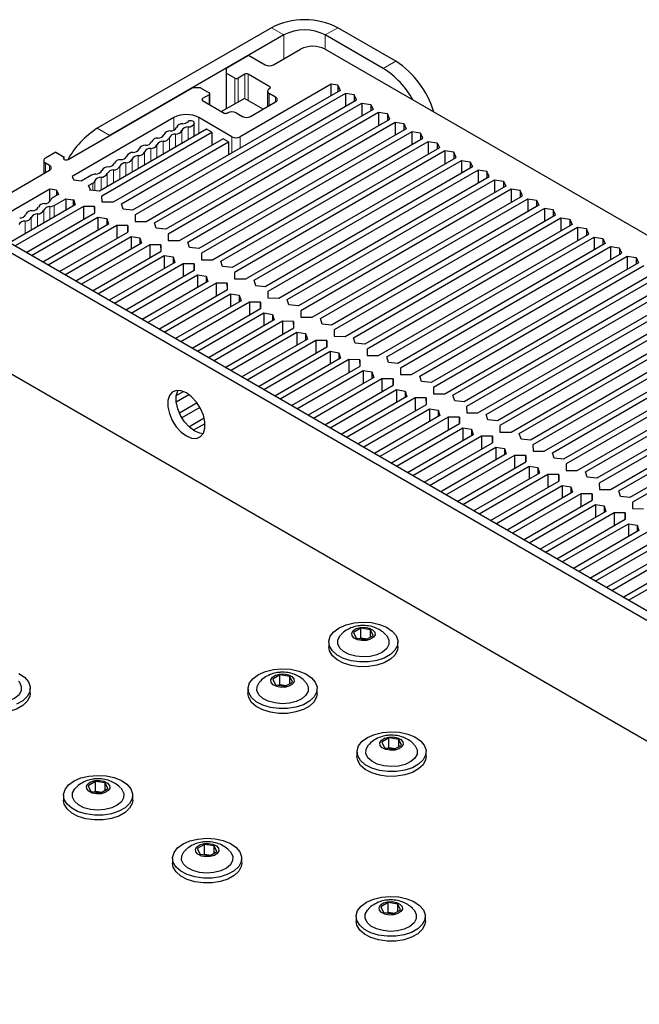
# Paper-space layout 'Blatt2' of a CAD drawing. Header units: millimetres. Extents: x 5 to 418, y 2 to 292.
# Tile 54 of 68: x 120 to 147, y 219 to 261. Entities that reach past the tile are written whole.
import ezdxf

# ---------------------------------------------------------------- set-up
doc = ezdxf.new("R2010")
doc.units = ezdxf.units.MM

psp = doc.layouts.new('Blatt2')

# ---------------------------------------------------------------- linework, layer by layer
at = {"color": 7, "linetype": 'Continuous', "lineweight": 25}
for p, q in [((130.924, 260.782), (123.499, 256.496)), ((136.227, 259.353), (133.752, 260.782)), ((171.671, 221.239), (104.142, 260.222)), ((172.024, 221.443), (104.496, 260.426)), ((131.454, 260.476), (124.029, 256.189)), ((135.697, 259.047), (133.222, 260.476)), ((131.012, 259.2), (132.161, 259.863)), ((133.222, 259.863), (187.315, 228.636)), ((128.997, 259.057), (129.951, 259.608)), ((129.951, 259.608), (130.658, 259.2)), ((128.997, 259.057), (128.997, 258.853)), ((129.368, 258.639), (128.997, 258.853)), ((128.997, 258.853), (128.997, 257.322)), ((129.792, 258.802), (129.509, 258.639)), ((130.853, 258.271), (129.934, 258.802)), ((122.262, 255.169), (127.547, 258.22)), ((127.901, 258.22), (127.547, 258.22)), ((127.901, 258.22), (128.272, 258.006)), ((133.473, 258.376), (129.598, 256.138)), ((130.835, 258.179), (130.853, 258.19)), ((133.752, 258.333), (133.473, 258.376)), ((133.473, 257.896), (133.473, 258.376)), ((133.752, 258.333), (133.851, 258.114)), ((133.752, 258.333), (133.752, 258.057)), ((133.851, 258.114), (125.005, 253.007)), ((134.081, 257.981), (125.11, 252.803)), ((125.587, 252.527), (134.558, 257.706)), ((128.272, 257.924), (127.989, 257.761)), ((128.301, 257.499), (128.301, 257.965)), ((129.775, 257.771), (128.802, 257.21)), ((130.57, 257.312), (129.775, 257.771)), ((130.762, 258.077), (130.762, 257.423)), ((131.1, 257.822), (130.835, 257.975)), ((134.459, 257.924), (134.081, 257.981)), ((134.081, 257.981), (134.081, 257.43)), ((134.558, 257.706), (134.459, 257.924)), ((134.459, 257.924), (134.459, 257.649)), ((125.941, 252.466), (134.788, 257.573)), ((135.265, 257.298), (126.419, 252.191)), ((127.989, 257.679), (128.908, 257.149)), ((130.04, 257.006), (131.1, 257.618)), ((134.788, 257.573), (135.166, 257.516)), ((134.788, 257.573), (134.788, 257.022)), ((135.166, 257.516), (135.265, 257.298)), ((135.166, 257.516), (135.166, 257.241)), ((126.769, 256.955), (122.425, 254.447)), ((135.495, 257.165), (126.524, 251.986)), ((127.002, 251.711), (135.972, 256.889)), ((129.244, 256.138), (127.83, 256.955)), ((129.05, 257.149), (129.067, 257.159)), ((129.421, 257.159), (129.686, 257.006)), ((135.873, 257.108), (135.495, 257.165)), ((135.495, 257.165), (135.495, 256.614)), ((135.972, 256.889), (135.873, 257.108)), ((135.873, 257.108), (135.873, 256.832)), ((128.157, 256.46), (123.59, 253.824)), ((127.356, 251.65), (136.202, 256.757)), ((127.602, 256.78), (127.571, 256.798)), ((127.638, 256.16), (127.638, 256.729)), ((136.679, 256.481), (127.833, 251.374)), ((128.387, 256.327), (128.157, 256.46)), ((136.202, 256.757), (136.58, 256.7)), ((136.202, 256.757), (136.202, 256.206)), ((136.58, 256.7), (136.679, 256.481)), ((136.58, 256.7), (136.58, 256.424)), ((123.696, 253.619), (128.387, 256.327)), ((128.864, 256.052), (124.173, 253.344)), ((136.909, 256.348), (127.939, 251.17)), ((128.387, 256.327), (128.387, 255.776)), ((128.416, 250.894), (137.386, 256.073)), ((129.094, 255.919), (128.864, 256.052)), ((137.288, 256.292), (136.909, 256.348)), ((136.909, 256.348), (136.909, 255.797)), ((137.386, 256.073), (137.288, 256.292)), ((137.288, 256.292), (137.288, 256.016)), ((124.527, 253.283), (129.094, 255.919)), ((128.77, 250.833), (137.616, 255.94)), ((129.094, 255.919), (129.094, 255.368)), ((138.093, 255.665), (129.247, 250.558)), ((137.616, 255.94), (137.995, 255.883)), ((137.616, 255.94), (137.616, 255.389)), ((137.995, 255.883), (138.093, 255.665)), ((137.995, 255.883), (137.995, 255.608)), ((121.731, 255.475), (121.289, 255.22)), ((121.731, 255.475), (122.085, 255.271)), ((122.085, 255.169), (122.085, 255.271)), ((138.323, 255.532), (129.353, 250.354)), ((129.83, 250.078), (138.801, 255.257)), ((138.702, 255.475), (138.323, 255.532)), ((138.323, 255.532), (138.323, 254.981)), ((138.801, 255.257), (138.702, 255.475)), ((138.702, 255.475), (138.702, 255.2)), ((121.216, 255.118), (121.216, 254.565)), ((121.466, 254.914), (121.289, 255.016)), ((130.184, 250.017), (139.03, 255.124)), ((139.508, 254.848), (130.661, 249.742)), ((139.03, 255.124), (139.409, 255.067)), ((139.03, 255.124), (139.03, 254.573)), ((139.409, 255.067), (139.508, 254.848)), ((139.409, 255.067), (139.409, 254.791)), ((117.932, 252.669), (121.466, 254.71)), ((122.425, 254.447), (122.5, 254.286)), ((123.254, 254.497), (122.807, 254.239)), ((139.737, 254.716), (130.767, 249.537)), ((131.244, 249.262), (140.215, 254.44)), ((140.116, 254.659), (139.737, 254.716)), ((139.737, 254.716), (139.737, 254.165)), ((140.215, 254.44), (140.116, 254.659)), ((140.116, 254.659), (140.116, 254.383)), ((122.807, 254.239), (122.5, 254.286)), ((123.125, 254.055), (123.305, 254.159)), ((123.207, 253.878), (123.125, 254.055)), ((131.598, 249.201), (140.445, 254.307)), ((140.922, 254.032), (132.076, 248.925)), ((140.445, 254.307), (140.823, 254.25)), ((140.445, 254.307), (140.445, 253.756)), ((140.823, 254.25), (140.922, 254.032)), ((140.823, 254.25), (140.823, 253.975)), ((121.479, 253.901), (118.639, 252.261)), ((121.758, 253.858), (121.479, 253.901)), ((121.479, 253.38), (121.479, 253.901)), ((121.84, 253.681), (121.603, 253.544)), ((121.758, 253.858), (121.84, 253.681)), ((121.758, 253.858), (121.758, 253.633)), ((123.186, 253.866), (123.207, 253.878)), ((123.59, 253.824), (123.186, 253.866)), ((123.207, 253.878), (123.207, 253.863)), ((123.701, 253.346), (123.696, 253.619)), ((141.152, 253.899), (132.181, 248.721)), ((132.659, 248.445), (141.629, 253.624)), ((141.53, 253.842), (141.152, 253.899)), ((141.152, 253.899), (141.152, 253.348)), ((141.629, 253.624), (141.53, 253.842)), ((141.53, 253.842), (141.53, 253.567)), ((122.559, 253.228), (119.761, 251.613)), ((122.913, 253.167), (119.991, 251.481)), ((121.657, 253.207), (122.158, 253.497)), ((122.158, 253.497), (122.465, 253.449)), ((122.158, 253.497), (122.158, 252.997)), ((122.465, 253.449), (122.486, 253.462)), ((122.465, 253.449), (122.465, 253.174)), ((122.486, 253.462), (122.559, 253.228)), ((122.486, 253.462), (122.486, 253.186)), ((123.386, 253.165), (122.913, 253.167)), ((122.913, 253.167), (122.913, 252.616)), ((123.39, 252.892), (123.386, 253.165)), ((123.386, 253.165), (123.386, 252.889)), ((124.173, 253.344), (123.701, 253.346)), ((124.6, 253.049), (124.527, 253.283)), ((133.013, 248.384), (141.859, 253.491)), ((142.336, 253.216), (133.49, 248.109)), ((142.566, 253.083), (133.595, 247.904)), ((141.859, 253.491), (142.237, 253.434)), ((141.859, 253.491), (141.859, 252.94)), ((142.237, 253.434), (142.336, 253.216)), ((142.237, 253.434), (142.237, 253.159)), ((142.944, 253.026), (142.566, 253.083)), ((142.566, 253.083), (142.566, 252.532)), ((120.469, 251.205), (123.39, 252.892)), ((120.698, 251.072), (123.528, 252.706)), ((123.528, 252.706), (123.901, 252.645)), ((123.528, 252.706), (123.528, 252.155)), ((125.005, 253.007), (124.6, 253.049)), ((125.11, 252.803), (125.115, 252.53)), ((134.073, 247.629), (143.043, 252.807)), ((134.427, 247.568), (143.273, 252.675)), ((143.043, 252.807), (142.944, 253.026)), ((142.944, 253.026), (142.944, 252.75)), ((143.273, 252.675), (143.652, 252.618)), ((143.273, 252.675), (143.273, 252.124)), ((123.973, 252.412), (121.176, 250.797)), ((124.327, 252.351), (121.406, 250.664)), ((123.901, 252.645), (123.973, 252.412)), ((123.901, 252.645), (123.901, 252.37)), ((124.8, 252.348), (124.327, 252.351)), ((124.327, 252.351), (124.327, 251.8)), ((124.805, 252.075), (124.8, 252.348)), ((124.8, 252.348), (124.8, 252.073)), ((125.115, 252.53), (125.587, 252.527)), ((126.014, 252.233), (125.941, 252.466)), ((143.75, 252.399), (134.904, 247.292)), ((143.98, 252.266), (135.01, 247.088)), ((143.652, 252.618), (143.75, 252.399)), ((143.652, 252.618), (143.652, 252.342)), ((144.359, 252.209), (143.98, 252.266)), ((143.98, 252.266), (143.98, 251.715)), ((166.367, 219.156), (109.445, 252.016)), ((121.883, 250.389), (124.805, 252.075)), ((122.113, 250.256), (124.942, 251.89)), ((124.942, 251.89), (125.315, 251.829)), ((124.942, 251.89), (124.942, 251.339)), ((125.315, 251.829), (125.388, 251.595)), ((125.315, 251.829), (125.315, 251.553)), ((126.419, 252.191), (126.014, 252.233)), ((126.524, 251.986), (126.529, 251.714)), ((135.487, 246.812), (144.457, 251.991)), ((135.841, 246.751), (144.687, 251.858)), ((144.457, 251.991), (144.359, 252.209)), ((144.359, 252.209), (144.359, 251.934)), ((144.687, 251.858), (145.066, 251.801)), ((144.687, 251.858), (144.687, 251.307)), ((125.388, 251.595), (122.59, 249.98)), ((125.742, 251.534), (122.82, 249.848)), ((126.214, 251.532), (125.742, 251.534)), ((125.742, 251.534), (125.742, 250.983)), ((126.219, 251.259), (126.214, 251.532)), ((126.214, 251.532), (126.214, 251.256)), ((126.529, 251.714), (127.002, 251.711)), ((127.428, 251.416), (127.356, 251.65)), ((127.833, 251.374), (127.428, 251.416)), ((145.164, 251.583), (136.318, 246.476)), ((145.394, 251.45), (136.424, 246.272)), ((145.066, 251.801), (145.164, 251.583)), ((145.066, 251.801), (145.066, 251.526)), ((145.773, 251.393), (145.394, 251.45)), ((145.394, 251.45), (145.394, 250.899)), ((123.297, 249.572), (126.219, 251.259)), ((123.527, 249.44), (126.357, 251.073)), ((126.357, 251.073), (126.729, 251.013)), ((126.357, 251.073), (126.357, 250.522)), ((126.729, 251.013), (126.802, 250.779)), ((126.729, 251.013), (126.729, 250.737)), ((127.939, 251.17), (127.943, 250.897)), ((136.901, 245.996), (145.872, 251.175)), ((137.255, 245.935), (146.101, 251.042)), ((145.872, 251.175), (145.773, 251.393)), ((145.773, 251.393), (145.773, 251.118)), ((146.101, 251.042), (146.48, 250.985)), ((146.101, 251.042), (146.101, 250.491)), ((146.48, 250.985), (146.579, 250.766)), ((146.48, 250.985), (146.48, 250.709)), ((126.802, 250.779), (124.004, 249.164)), ((127.156, 250.718), (124.234, 249.031)), ((127.628, 250.715), (127.156, 250.718)), ((127.156, 250.718), (127.156, 250.167)), ((127.633, 250.443), (127.628, 250.715)), ((127.628, 250.715), (127.628, 250.44)), ((127.943, 250.897), (128.416, 250.894)), ((128.843, 250.6), (128.77, 250.833)), ((129.247, 250.558), (128.843, 250.6)), ((146.579, 250.766), (137.732, 245.66)), ((146.808, 250.634), (137.838, 245.455)), ((124.711, 248.756), (127.633, 250.443)), ((124.941, 248.623), (127.771, 250.257)), ((127.771, 250.257), (128.143, 250.196)), ((127.771, 250.257), (127.771, 249.706)), ((128.143, 250.196), (128.216, 249.963)), ((128.143, 250.196), (128.143, 249.921)), ((129.353, 250.354), (129.357, 250.081)), ((138.315, 245.18), (147.286, 250.358)), ((138.669, 245.119), (147.516, 250.225)), ((128.216, 249.963), (125.418, 248.348)), ((128.57, 249.902), (125.648, 248.215)), ((129.043, 249.899), (128.57, 249.902)), ((128.57, 249.902), (128.57, 249.351)), ((129.047, 249.626), (129.043, 249.899)), ((129.043, 249.899), (129.043, 249.623)), ((129.357, 250.081), (129.83, 250.078)), ((130.257, 249.784), (130.184, 250.017)), ((130.661, 249.742), (130.257, 249.784)), ((147.993, 249.95), (139.147, 244.843)), ((148.223, 249.817), (139.252, 244.639)), ((126.125, 247.939), (129.047, 249.626)), ((126.355, 247.807), (129.185, 249.44)), ((129.185, 249.44), (129.557, 249.38)), ((129.185, 249.44), (129.185, 248.889)), ((129.557, 249.38), (129.63, 249.146)), ((129.557, 249.38), (129.557, 249.104)), ((130.767, 249.537), (130.772, 249.264)), ((139.73, 244.363), (148.7, 249.542)), ((140.084, 244.302), (148.93, 249.409)), ((129.63, 249.146), (126.833, 247.531)), ((129.984, 249.085), (127.062, 247.399)), ((130.457, 249.083), (129.984, 249.085)), ((129.984, 249.085), (129.984, 248.534)), ((130.461, 248.81), (130.457, 249.083)), ((130.457, 249.083), (130.457, 248.807)), ((130.772, 249.264), (131.244, 249.262)), ((131.671, 248.967), (131.598, 249.201)), ((132.076, 248.925), (131.671, 248.967)), ((149.407, 249.133), (140.561, 244.027)), ((149.637, 249.001), (140.667, 243.822)), ((127.54, 247.123), (130.461, 248.81)), ((127.769, 246.99), (130.599, 248.624)), ((130.599, 248.624), (130.972, 248.563)), ((130.599, 248.624), (130.599, 248.073)), ((130.972, 248.563), (131.044, 248.33)), ((130.972, 248.563), (130.972, 248.288)), ((132.181, 248.721), (132.186, 248.448)), ((141.144, 243.547), (150.114, 248.725)), ((141.498, 243.486), (150.344, 248.593)), ((131.044, 248.33), (128.247, 246.715)), ((131.398, 248.269), (128.477, 246.582)), ((131.871, 248.266), (131.398, 248.269)), ((131.398, 248.269), (131.398, 247.718)), ((131.876, 247.993), (131.871, 248.266)), ((131.871, 248.266), (131.871, 247.991)), ((132.186, 248.448), (132.659, 248.445)), ((133.085, 248.151), (133.013, 248.384)), ((133.49, 248.109), (133.085, 248.151)), ((150.821, 248.317), (141.975, 243.21)), ((151.051, 248.184), (142.081, 243.006)), ((128.954, 246.307), (131.876, 247.993)), ((129.184, 246.174), (132.014, 247.808)), ((132.014, 247.808), (132.386, 247.747)), ((132.014, 247.808), (132.014, 247.256)), ((132.386, 247.747), (132.459, 247.513)), ((132.386, 247.747), (132.386, 247.471)), ((133.595, 247.904), (133.6, 247.631)), ((133.6, 247.631), (134.073, 247.629)), ((142.558, 242.73), (151.528, 247.909)), ((142.912, 242.669), (151.758, 247.776)), ((132.459, 247.513), (129.661, 245.898)), ((132.813, 247.452), (129.891, 245.766)), ((133.285, 247.45), (132.813, 247.452)), ((132.813, 247.452), (132.813, 246.901)), ((133.29, 247.177), (133.285, 247.45)), ((133.285, 247.45), (133.285, 247.174)), ((134.5, 247.334), (134.427, 247.568)), ((134.904, 247.292), (134.5, 247.334)), ((152.236, 247.501), (143.389, 242.394)), ((152.465, 247.368), (143.495, 242.19)), ((130.368, 245.49), (133.29, 247.177)), ((130.598, 245.358), (133.428, 246.991)), ((133.428, 246.991), (133.8, 246.931)), ((133.428, 246.991), (133.428, 246.44)), ((133.8, 246.931), (133.873, 246.697)), ((133.8, 246.931), (133.8, 246.655)), ((135.01, 247.088), (135.014, 246.815)), ((135.014, 246.815), (135.487, 246.812)), ((143.972, 241.914), (152.943, 247.092)), ((144.326, 241.853), (153.172, 246.96)), ((133.873, 246.697), (131.075, 245.082)), ((134.227, 246.636), (131.305, 244.949)), ((134.7, 246.633), (134.227, 246.636)), ((134.227, 246.636), (134.227, 246.085)), ((134.704, 246.36), (134.7, 246.633)), ((134.7, 246.633), (134.7, 246.358)), ((135.914, 246.518), (135.841, 246.751)), ((136.318, 246.476), (135.914, 246.518)), ((153.65, 246.684), (144.804, 241.577)), ((153.88, 246.552), (144.909, 241.373)), ((131.782, 244.674), (134.704, 246.36)), ((132.012, 244.541), (134.842, 246.175)), ((134.842, 246.175), (135.214, 246.114)), ((134.842, 246.175), (134.842, 245.624)), ((135.214, 246.114), (135.287, 245.881)), ((135.214, 246.114), (135.214, 245.839)), ((136.424, 246.272), (136.428, 245.999)), ((136.428, 245.999), (136.901, 245.996)), ((145.386, 241.098), (154.357, 246.276)), ((145.74, 241.037), (154.587, 246.143)), ((135.287, 245.881), (132.489, 244.266)), ((135.641, 245.82), (132.719, 244.133)), ((133.197, 243.857), (136.118, 245.544)), ((136.114, 245.817), (135.641, 245.82)), ((135.641, 245.82), (135.641, 245.269)), ((136.118, 245.544), (136.114, 245.817)), ((136.114, 245.817), (136.114, 245.541)), ((137.328, 245.702), (137.255, 245.935)), ((137.732, 245.66), (137.328, 245.702)), ((155.064, 245.868), (146.218, 240.761)), ((155.294, 245.735), (146.323, 240.557)), ((126.865, 244.835), (127.408, 245.149)), ((126.867, 245.102), (127.176, 245.28)), ((133.426, 243.725), (136.256, 245.358)), ((136.256, 245.358), (136.628, 245.298)), ((136.256, 245.358), (136.256, 244.807)), ((136.628, 245.298), (136.701, 245.064)), ((136.628, 245.298), (136.628, 245.022)), ((137.838, 245.455), (137.843, 245.182)), ((137.843, 245.182), (138.315, 245.18)), ((138.742, 244.885), (138.669, 245.119)), ((127.752, 244.796), (126.999, 244.361)), ((136.701, 245.064), (133.904, 243.449)), ((137.055, 245.003), (134.133, 243.316)), ((134.611, 243.041), (137.533, 244.728)), ((137.528, 245.001), (137.055, 245.003)), ((137.055, 245.003), (137.055, 244.452)), ((137.533, 244.728), (137.528, 245.001)), ((137.528, 245.001), (137.528, 244.725)), ((139.147, 244.843), (138.742, 244.885)), ((127.876, 244.602), (127.105, 244.157)), ((134.841, 242.908), (137.67, 244.542)), ((137.67, 244.542), (138.043, 244.481)), ((137.67, 244.542), (137.67, 243.991)), ((138.043, 244.481), (138.115, 244.248)), ((138.043, 244.481), (138.043, 244.206)), ((139.252, 244.639), (139.257, 244.366)), ((139.257, 244.366), (139.73, 244.363)), ((140.156, 244.069), (140.084, 244.302)), ((127.403, 243.778), (128.055, 244.155)), ((127.594, 243.624), (128.093, 243.911)), ((138.115, 244.248), (135.318, 242.633)), ((138.469, 244.187), (135.548, 242.5)), ((136.025, 242.225), (138.947, 243.911)), ((138.942, 244.184), (138.469, 244.187)), ((138.469, 244.187), (138.469, 243.636)), ((138.947, 243.911), (138.942, 244.184)), ((138.942, 244.184), (138.942, 243.909)), ((140.561, 244.027), (140.156, 244.069)), ((136.255, 242.092), (139.085, 243.725)), ((139.53, 243.431), (136.732, 241.816)), ((139.085, 243.725), (139.457, 243.665)), ((139.085, 243.725), (139.085, 243.174)), ((139.457, 243.665), (139.53, 243.431)), ((139.457, 243.665), (139.457, 243.389)), ((140.667, 243.822), (140.671, 243.549)), ((140.671, 243.549), (141.144, 243.547)), ((141.571, 243.252), (141.498, 243.486)), ((139.884, 243.37), (136.962, 241.684)), ((137.439, 241.408), (140.361, 243.095)), ((140.356, 243.368), (139.884, 243.37)), ((139.884, 243.37), (139.884, 242.819)), ((140.361, 243.095), (140.356, 243.368)), ((140.356, 243.368), (140.356, 243.092)), ((141.975, 243.21), (141.571, 243.252)), ((137.669, 241.275), (140.499, 242.909)), ((140.944, 242.615), (138.146, 241)), ((140.499, 242.909), (140.871, 242.848)), ((140.499, 242.909), (140.499, 242.358)), ((140.871, 242.848), (140.944, 242.615)), ((140.871, 242.848), (140.871, 242.573)), ((142.081, 243.006), (142.085, 242.733)), ((142.085, 242.733), (142.558, 242.73)), ((142.985, 242.436), (142.912, 242.669)), ((141.298, 242.554), (138.376, 240.867)), ((138.853, 240.592), (141.775, 242.278)), ((141.771, 242.551), (141.298, 242.554)), ((141.298, 242.554), (141.298, 242.003)), ((141.775, 242.278), (141.771, 242.551)), ((141.771, 242.551), (141.771, 242.276)), ((143.389, 242.394), (142.985, 242.436)), ((143.495, 242.19), (143.5, 241.917)), ((139.083, 240.459), (141.913, 242.093)), ((142.358, 241.799), (139.56, 240.184)), ((141.913, 242.093), (142.285, 242.032)), ((141.913, 242.093), (141.913, 241.542)), ((142.285, 242.032), (142.358, 241.799)), ((142.285, 242.032), (142.285, 241.757)), ((143.5, 241.917), (143.972, 241.914)), ((144.399, 241.619), (144.326, 241.853)), ((142.712, 241.738), (139.79, 240.051)), ((140.268, 239.775), (143.189, 241.462)), ((143.185, 241.735), (142.712, 241.738)), ((142.712, 241.738), (142.712, 241.187)), ((143.189, 241.462), (143.185, 241.735)), ((143.185, 241.735), (143.185, 241.459)), ((144.804, 241.577), (144.399, 241.619)), ((144.909, 241.373), (144.914, 241.1)), ((140.497, 239.643), (143.327, 241.276)), ((143.772, 240.982), (140.975, 239.367)), ((144.126, 240.921), (141.205, 239.234)), ((143.327, 241.276), (143.7, 241.216)), ((143.327, 241.276), (143.327, 240.725)), ((143.7, 241.216), (143.772, 240.982)), ((143.7, 241.216), (143.7, 240.94)), ((144.599, 240.919), (144.126, 240.921)), ((144.126, 240.921), (144.126, 240.37)), ((144.604, 240.646), (144.599, 240.919)), ((144.599, 240.919), (144.599, 240.643)), ((144.914, 241.1), (145.386, 241.098)), ((145.813, 240.803), (145.74, 241.037)), ((141.682, 238.959), (144.604, 240.646)), ((146.218, 240.761), (145.813, 240.803)), ((146.323, 240.557), (146.328, 240.284)), ((141.912, 238.826), (144.741, 240.46)), ((145.187, 240.166), (142.389, 238.551)), ((145.541, 240.105), (142.619, 238.418)), ((144.741, 240.46), (145.114, 240.399)), ((144.741, 240.46), (144.741, 239.909)), ((145.114, 240.399), (145.187, 240.166)), ((145.114, 240.399), (145.114, 240.124)), ((146.013, 240.102), (145.541, 240.105)), ((145.541, 240.105), (145.541, 239.554)), ((146.018, 239.829), (146.013, 240.102)), ((146.013, 240.102), (146.013, 239.827)), ((146.328, 240.284), (146.801, 240.281)), ((143.096, 238.142), (146.018, 239.829)), ((143.326, 238.01), (146.156, 239.643)), ((146.601, 239.349), (143.803, 237.734)), ((146.955, 239.288), (144.033, 237.602)), ((146.156, 239.643), (146.528, 239.583)), ((146.156, 239.643), (146.156, 239.092)), ((146.528, 239.583), (146.601, 239.349)), ((146.528, 239.583), (146.528, 239.307)), ((144.51, 237.326), (147.432, 239.013)), ((144.74, 237.193), (147.57, 238.827)), ((148.015, 238.533), (145.217, 236.918)), ((148.369, 238.472), (145.447, 236.785)), ((145.924, 236.51), (148.846, 238.196)), ((146.154, 236.377), (148.984, 238.011)), ((134.733, 235.184), (134.429, 235.006)), ((135.152, 235.121), (134.733, 235.184)), ((134.733, 234.776), (134.733, 235.184)), ((135.267, 234.88), (135.152, 235.121)), ((135.152, 234.813), (135.152, 235.121)), ((134.429, 235.006), (134.544, 234.765)), ((134.544, 234.765), (134.963, 234.702)), ((134.68, 234.745), (134.733, 234.776)), ((134.733, 234.776), (135.016, 234.733)), ((134.741, 234.736), (134.733, 234.776)), ((134.963, 234.702), (135.267, 234.88)), ((133.373, 234.596), (133.373, 234.392)), ((136.323, 234.392), (136.323, 234.596)), ((131.286, 233.194), (130.982, 233.016)), ((130.982, 233.016), (131.097, 232.775)), ((131.705, 233.131), (131.286, 233.194)), ((131.286, 232.786), (131.286, 233.194)), ((131.82, 232.89), (131.705, 233.131)), ((131.705, 232.823), (131.705, 233.131)), ((120.643, 232.422), (120.643, 232.627)), ((129.926, 232.606), (129.926, 232.402)), ((131.097, 232.775), (131.516, 232.712)), ((131.233, 232.755), (131.286, 232.786)), ((131.286, 232.786), (131.569, 232.743)), ((131.294, 232.746), (131.286, 232.786)), ((131.516, 232.712), (131.82, 232.89)), ((132.876, 232.402), (132.876, 232.606)), ((135.935, 230.51), (135.631, 230.332)), ((136.354, 230.447), (135.935, 230.51)), ((135.935, 230.102), (135.935, 230.51)), ((136.469, 230.206), (136.354, 230.447)), ((136.354, 230.139), (136.354, 230.447)), ((135.631, 230.332), (135.746, 230.091)), ((135.746, 230.091), (136.165, 230.028)), ((135.882, 230.071), (135.935, 230.102)), ((135.935, 230.102), (136.218, 230.059)), ((135.944, 230.062), (135.935, 230.102)), ((136.165, 230.028), (136.469, 230.206)), ((134.575, 229.922), (134.575, 229.718)), ((137.525, 229.718), (137.525, 229.922)), ((123.419, 228.653), (123.115, 228.475)), ((123.115, 228.475), (123.23, 228.234)), ((123.838, 228.59), (123.419, 228.653)), ((123.419, 228.245), (123.419, 228.653)), ((123.649, 228.171), (123.953, 228.349)), ((123.953, 228.349), (123.838, 228.59)), ((123.838, 228.282), (123.838, 228.59)), ((122.059, 228.065), (122.059, 227.861)), ((123.23, 228.234), (123.649, 228.171)), ((123.366, 228.214), (123.419, 228.245)), ((123.419, 228.245), (123.703, 228.202)), ((123.428, 228.204), (123.419, 228.245)), ((125.009, 227.861), (125.009, 228.065)), ((128.068, 225.969), (127.765, 225.791)), ((128.488, 225.906), (128.068, 225.969)), ((128.068, 225.561), (128.068, 225.969)), ((128.603, 225.665), (128.488, 225.906)), ((128.488, 225.598), (128.488, 225.906)), ((127.765, 225.791), (127.88, 225.55)), ((127.88, 225.55), (128.299, 225.487)), ((128.015, 225.53), (128.068, 225.561)), ((128.068, 225.561), (128.352, 225.518)), ((128.077, 225.52), (128.068, 225.561)), ((128.299, 225.487), (128.603, 225.665)), ((126.709, 225.381), (126.709, 225.177)), ((129.659, 225.177), (129.659, 225.381)), ((135.9, 223.489), (135.596, 223.311)), ((135.596, 223.311), (135.711, 223.07)), ((136.319, 223.426), (135.9, 223.489)), ((135.9, 223.081), (135.9, 223.489)), ((136.434, 223.185), (136.319, 223.426)), ((136.319, 223.118), (136.319, 223.426)), ((134.54, 222.901), (134.54, 222.697)), ((135.711, 223.07), (136.13, 223.007)), ((135.847, 223.05), (135.9, 223.081)), ((135.9, 223.081), (136.183, 223.038)), ((135.908, 223.04), (135.9, 223.081)), ((136.13, 223.007), (136.434, 223.185)), ((137.49, 222.697), (137.49, 222.901))]:
    psp.add_line(p, q, dxfattribs=at)
at = {"color": 7, "linetype": 'Continuous', "lineweight": 18}
for p, q in [((131.454, 260.476), (130.924, 260.782)), ((133.222, 260.476), (133.752, 260.782)), ((131.454, 260.476), (131.454, 259.455)), ((133.222, 259.863), (133.222, 260.476)), ((135.697, 259.047), (136.227, 259.353)), ((129.368, 257.536), (129.368, 258.639)), ((129.509, 258.639), (129.509, 257.618)), ((129.792, 257.761), (129.792, 258.802)), ((129.934, 258.802), (129.934, 257.679)), ((130.853, 258.19), (130.853, 258.271)), ((127.989, 257.761), (127.989, 257.679)), ((128.272, 257.516), (128.272, 257.924)), ((130.835, 257.975), (130.835, 257.465)), ((131.1, 257.618), (131.1, 257.822)), ((126.769, 256.425), (126.769, 256.955)), ((127.83, 256.955), (127.83, 256.271)), ((123.499, 256.496), (124.029, 256.189)), ((127.37, 256.557), (127.37, 256.006)), ((127.638, 256.726), (127.638, 256.16)), ((126.575, 256.098), (126.575, 255.547)), ((126.84, 256.251), (126.84, 255.7)), ((127.105, 256.404), (127.105, 255.853)), ((129.244, 255.455), (129.244, 256.138)), ((129.598, 256.138), (129.598, 255.659)), ((125.779, 255.638), (125.779, 255.087)), ((126.045, 255.791), (126.045, 255.24)), ((126.31, 255.945), (126.31, 255.393)), ((125.249, 255.332), (125.249, 254.781)), ((125.514, 255.485), (125.514, 254.934)), ((121.289, 255.016), (121.289, 254.608)), ((121.466, 254.71), (121.466, 254.914)), ((124.454, 254.873), (124.454, 254.322)), ((124.719, 255.026), (124.719, 254.475)), ((124.984, 255.179), (124.984, 254.628)), ((123.658, 254.414), (123.658, 253.863)), ((123.923, 254.567), (123.923, 254.016)), ((124.188, 254.72), (124.188, 254.169)), ((123.305, 254.159), (123.305, 253.853)), ((123.393, 254.261), (123.393, 253.844)), ((121.48, 253.156), (121.48, 252.605)), ((121.657, 253.207), (121.657, 252.707)), ((120.684, 252.697), (120.684, 252.146)), ((120.949, 252.85), (120.949, 252.299)), ((121.215, 253.003), (121.215, 252.452)), ((120.419, 252.544), (120.419, 251.993))]:
    psp.add_line(p, q, dxfattribs=at)
at = {"color": 7, "linetype": 'Continuous', "lineweight": 25, "flags": 128}
for points in [[(122.085, 255.271), (122.058, 255.248), (122.048, 255.22), (122.058, 255.192), (122.085, 255.169), (122.125, 255.153), (122.173, 255.148), (122.221, 255.153), (122.262, 255.169)], [(127.3, 243.383), (127.524, 243.291), (127.73, 243.281), (127.901, 243.353), (128.023, 243.502), (128.087, 243.716), (128.087, 243.978), (128.023, 244.265), (127.901, 244.556), (127.73, 244.826), (127.524, 245.054), (127.3, 245.22), (127.076, 245.312), (126.87, 245.323), (126.699, 245.25), (126.576, 245.101), (126.512, 244.887), (126.512, 244.625), (126.576, 244.338), (126.699, 244.047), (126.87, 243.777), (127.076, 243.55), (127.3, 243.383)], [(127.653, 243.587), (127.429, 243.754), (127.223, 243.981), (127.052, 244.251), (126.93, 244.542), (126.866, 244.83), (126.866, 245.091), (126.93, 245.305), (126.943, 245.329)], [(128.01, 243.479), (127.877, 243.495), (127.653, 243.587)], [(134.456, 235.417), (134.822, 235.448), (135.19, 235.425), (135.536, 235.35), (135.839, 235.227), (136.079, 235.065), (136.243, 234.874), (136.318, 234.665), (136.302, 234.451), (136.194, 234.247), (136.001, 234.065), (135.736, 233.916), (135.415, 233.81), (135.059, 233.753), (134.689, 233.75), (134.329, 233.799), (134.002, 233.899), (133.728, 234.042), (133.525, 234.22), (133.404, 234.422), (133.375, 234.635), (133.437, 234.845), (133.589, 235.04), (133.819, 235.206), (134.115, 235.335), (134.456, 235.417)], [(134.715, 235.221), (134.91, 235.23), (135.095, 235.194), (135.243, 235.121), (135.33, 235.02), (135.344, 234.908), (135.283, 234.801), (135.155, 234.715), (134.981, 234.665), (134.786, 234.657), (134.601, 234.692), (134.454, 234.766), (134.366, 234.866), (134.352, 234.979), (134.413, 235.086), (134.541, 235.171), (134.715, 235.221)], [(135.818, 234.896), (135.856, 234.85), (135.939, 234.676), (135.934, 234.495), (135.841, 234.323), (135.667, 234.172), (135.427, 234.056), (135.14, 233.984), (134.83, 233.961), (134.521, 233.99), (134.238, 234.068), (134.005, 234.188), (133.84, 234.342), (133.757, 234.516), (133.762, 234.697), (133.855, 234.87), (133.878, 234.896)], [(136.323, 234.392), (136.302, 234.247), (136.194, 234.043), (136.001, 233.861), (135.736, 233.712), (135.415, 233.606), (135.059, 233.549), (134.689, 233.546), (134.329, 233.595), (134.002, 233.694), (133.728, 233.838), (133.525, 234.016), (133.404, 234.218), (133.373, 234.392)], [(131.009, 233.427), (131.375, 233.458), (131.742, 233.435), (132.089, 233.36), (132.391, 233.237), (132.632, 233.075), (132.795, 232.884), (132.871, 232.675), (132.854, 232.461), (132.746, 232.257), (132.554, 232.075), (132.289, 231.926), (131.968, 231.82), (131.612, 231.763), (131.242, 231.76), (130.882, 231.809), (130.555, 231.909), (130.281, 232.052), (130.078, 232.23), (129.957, 232.432), (129.927, 232.645), (129.99, 232.855), (130.142, 233.05), (130.372, 233.216), (130.668, 233.345), (131.009, 233.427)], [(120.158, 233.258), (120.399, 233.096), (120.562, 232.904), (120.638, 232.695), (120.622, 232.482), (120.513, 232.278), (120.321, 232.096), (120.056, 231.947)], [(131.268, 233.231), (131.463, 233.24), (131.648, 233.204), (131.795, 233.131), (131.883, 233.03), (131.897, 232.918), (131.836, 232.811), (131.708, 232.725), (131.534, 232.675), (131.339, 232.667), (131.154, 232.702), (131.006, 232.776), (130.919, 232.876), (130.905, 232.989), (130.966, 233.096), (131.094, 233.181), (131.268, 233.231)], [(120.137, 232.927), (120.176, 232.881), (120.259, 232.707), (120.254, 232.526), (120.161, 232.353), (119.987, 232.203), (119.747, 232.087), (119.46, 232.014), (119.15, 231.992), (118.841, 232.02), (118.558, 232.098), (118.325, 232.219), (118.16, 232.372), (118.077, 232.547), (118.082, 232.727), (118.175, 232.9), (118.198, 232.926)], [(132.37, 232.906), (132.409, 232.86), (132.492, 232.686), (132.487, 232.505), (132.394, 232.333), (132.22, 232.182), (131.98, 232.066), (131.693, 231.994), (131.383, 231.971), (131.074, 232), (130.791, 232.078), (130.558, 232.198), (130.393, 232.352), (130.31, 232.526), (130.315, 232.707), (130.408, 232.88), (130.431, 232.906)], [(120.643, 232.422), (120.622, 232.278), (120.513, 232.074), (120.321, 231.891), (120.056, 231.743), (119.735, 231.636), (119.379, 231.58), (119.009, 231.576), (118.649, 231.625), (118.322, 231.725), (118.048, 231.868), (117.845, 232.046), (117.724, 232.248), (117.693, 232.422)], [(132.876, 232.402), (132.854, 232.257), (132.746, 232.053), (132.554, 231.871), (132.289, 231.722), (131.968, 231.616), (131.612, 231.559), (131.242, 231.556), (130.882, 231.605), (130.555, 231.704), (130.281, 231.848), (130.078, 232.026), (129.957, 232.228), (129.926, 232.402)], [(135.658, 230.743), (136.024, 230.774), (136.392, 230.751), (136.738, 230.676), (137.041, 230.553), (137.281, 230.391), (137.445, 230.2), (137.52, 229.991), (137.504, 229.778), (137.396, 229.573), (137.203, 229.391), (136.938, 229.242), (136.617, 229.136), (136.261, 229.079), (135.891, 229.076), (135.532, 229.125), (135.204, 229.225), (134.93, 229.368), (134.727, 229.546), (134.606, 229.748), (134.577, 229.961), (134.639, 230.171), (134.791, 230.366), (135.022, 230.533), (135.317, 230.661), (135.658, 230.743)], [(135.917, 230.548), (136.112, 230.556), (136.297, 230.52), (136.445, 230.447), (136.532, 230.346), (136.546, 230.234), (136.485, 230.127), (136.357, 230.042), (136.183, 229.991), (135.988, 229.983), (135.803, 230.018), (135.656, 230.092), (135.568, 230.193), (135.554, 230.305), (135.615, 230.412), (135.743, 230.497), (135.917, 230.548)], [(137.02, 230.222), (137.058, 230.176), (137.141, 230.002), (137.136, 229.821), (137.043, 229.649), (136.869, 229.499), (136.629, 229.382), (136.343, 229.31), (136.032, 229.287), (135.723, 229.316), (135.44, 229.394), (135.207, 229.514), (135.042, 229.668), (134.959, 229.842), (134.964, 230.023), (135.057, 230.196), (135.08, 230.222)], [(137.525, 229.718), (137.504, 229.573), (137.396, 229.369), (137.203, 229.187), (136.938, 229.038), (136.617, 228.932), (136.261, 228.875), (135.891, 228.872), (135.532, 228.921), (135.204, 229.02), (134.93, 229.164), (134.727, 229.342), (134.606, 229.544), (134.575, 229.718)], [(123.142, 228.886), (123.508, 228.916), (123.876, 228.893), (124.222, 228.818), (124.525, 228.696), (124.766, 228.534), (124.929, 228.342), (125.005, 228.133), (124.988, 227.92), (124.88, 227.716), (124.687, 227.534), (124.422, 227.385), (124.102, 227.279), (123.745, 227.222), (123.375, 227.218), (123.016, 227.268), (122.689, 227.367), (122.415, 227.511), (122.211, 227.689), (122.091, 227.891), (122.061, 228.103), (122.124, 228.314), (122.275, 228.508), (122.506, 228.675), (122.801, 228.804), (123.142, 228.886)], [(124.504, 228.365), (124.542, 228.319), (124.626, 228.145), (124.62, 227.964), (124.527, 227.792), (124.354, 227.641), (124.114, 227.525), (123.827, 227.453), (123.516, 227.43), (123.207, 227.459), (122.924, 227.536), (122.691, 227.657), (122.526, 227.811), (122.443, 227.985), (122.448, 228.166), (122.541, 228.338), (122.564, 228.364)], [(123.401, 228.69), (123.596, 228.698), (123.781, 228.663), (123.929, 228.589), (124.016, 228.489), (124.031, 228.376), (123.969, 228.269), (123.842, 228.184), (123.667, 228.134), (123.473, 228.126), (123.287, 228.161), (123.14, 228.235), (123.052, 228.335), (123.038, 228.448), (123.1, 228.554), (123.227, 228.64), (123.401, 228.69)], [(125.009, 227.861), (124.988, 227.716), (124.88, 227.512), (124.687, 227.33), (124.422, 227.181), (124.102, 227.075), (123.745, 227.018), (123.375, 227.014), (123.016, 227.064), (122.689, 227.163), (122.415, 227.306), (122.211, 227.485), (122.091, 227.686), (122.059, 227.861)], [(127.792, 226.202), (128.157, 226.232), (128.525, 226.209), (128.871, 226.134), (129.174, 226.012), (129.415, 225.85), (129.578, 225.658), (129.654, 225.449), (129.637, 225.236), (129.529, 225.032), (129.337, 224.85), (129.072, 224.701), (128.751, 224.595), (128.394, 224.538), (128.025, 224.534), (127.665, 224.584), (127.338, 224.683), (127.064, 224.827), (126.86, 225.005), (126.74, 225.207), (126.71, 225.419), (126.773, 225.63), (126.924, 225.824), (127.155, 225.991), (127.45, 226.12), (127.792, 226.202)], [(128.051, 226.006), (128.245, 226.014), (128.43, 225.979), (128.578, 225.905), (128.666, 225.805), (128.68, 225.692), (128.618, 225.585), (128.491, 225.5), (128.316, 225.45), (128.122, 225.442), (127.937, 225.477), (127.789, 225.551), (127.702, 225.651), (127.687, 225.764), (127.749, 225.871), (127.876, 225.956), (128.051, 226.006)], [(129.153, 225.681), (129.192, 225.635), (129.275, 225.461), (129.27, 225.28), (129.176, 225.108), (129.003, 224.957), (128.763, 224.841), (128.476, 224.769), (128.165, 224.746), (127.856, 224.775), (127.574, 224.853), (127.34, 224.973), (127.176, 225.127), (127.092, 225.301), (127.098, 225.482), (127.191, 225.654), (127.213, 225.68)], [(129.659, 225.177), (129.637, 225.032), (129.529, 224.828), (129.337, 224.646), (129.072, 224.497), (128.751, 224.391), (128.394, 224.334), (128.025, 224.33), (127.665, 224.38), (127.338, 224.479), (127.064, 224.623), (126.86, 224.801), (126.74, 225.003), (126.709, 225.177)], [(135.623, 223.722), (135.989, 223.753), (136.356, 223.73), (136.702, 223.654), (137.005, 223.532), (137.246, 223.37), (137.409, 223.179), (137.485, 222.97), (137.468, 222.756), (137.36, 222.552), (137.168, 222.37), (136.903, 222.221), (136.582, 222.115), (136.226, 222.058), (135.856, 222.055), (135.496, 222.104), (135.169, 222.204), (134.895, 222.347), (134.691, 222.525), (134.571, 222.727), (134.541, 222.94), (134.604, 223.15), (134.756, 223.345), (134.986, 223.511), (135.281, 223.64), (135.623, 223.722)], [(135.882, 223.526), (136.076, 223.535), (136.262, 223.499), (136.409, 223.426), (136.497, 223.325), (136.511, 223.213), (136.45, 223.106), (136.322, 223.02), (136.148, 222.97), (135.953, 222.962), (135.768, 222.997), (135.62, 223.071), (135.533, 223.171), (135.519, 223.284), (135.58, 223.391), (135.708, 223.476), (135.882, 223.526)], [(136.984, 223.201), (137.023, 223.155), (137.106, 222.981), (137.101, 222.8), (137.008, 222.628), (136.834, 222.477), (136.594, 222.361), (136.307, 222.289), (135.997, 222.266), (135.687, 222.295), (135.405, 222.373), (135.172, 222.493), (135.007, 222.647), (134.924, 222.821), (134.929, 223.002), (135.022, 223.174), (135.045, 223.2)], [(137.49, 222.697), (137.468, 222.552), (137.36, 222.348), (137.168, 222.166), (136.903, 222.017), (136.582, 221.911), (136.226, 221.854), (135.856, 221.85), (135.496, 221.9), (135.169, 221.999), (134.895, 222.143), (134.691, 222.321), (134.571, 222.523), (134.54, 222.697)]]:
    psp.add_lwpolyline(points, dxfattribs=at)
at = {"color": 7, "linetype": 'Continuous', "lineweight": 25}
for centre, radius, start, end in [((132.338, 258.052), 3.074, 62.6097, 117.3903), ((132.338, 258.77), 1.921, 62.6097, 117.3903), ((132.691, 258.84), 1.153, 62.6097, 117.3903), ((130.835, 259.541), 0.384, 242.6097, 297.3903), ((133.753, 255.953), 3.654, 28.672, 57.8653), ((134.138, 256.098), 3.868, 16.4437, 57.3029), ((129.439, 258.775), 0.154, 242.6097, 297.3903), ((129.863, 258.665), 0.154, 62.6097, 117.3903), ((130.874, 258.077), 0.109, 110.7834, 249.2166), ((130.837, 258.23), 0.0437, 290.7834, 69.2166), ((128.005, 257.72), 0.0437, 110.7834, 249.2166), ((128.256, 257.965), 0.0437, 290.7834, 69.2166), ((131.062, 257.72), 0.109, 290.7834, 69.2166), ((127.3, 255.931), 1.153, 62.6097, 117.3903), ((128.979, 257.285), 0.154, 242.6097, 297.3903), ((129.244, 256.818), 0.384, 62.6097, 117.3903), ((129.863, 257.347), 0.384, 242.6097, 297.3903), ((125.442, 253.402), 3.653, 122.1323, 151.2622), ((126.628, 256.664), 0.28, 266.8684, 333.1263), ((127.128, 256.411), 0.28, 86.8684, 153.1263), ((127.355, 256.277), 0.28, 86.8684, 153.1263), ((127.132, 257.053), 0.363, 271.7761, 311.6186), ((127.393, 256.818), 0.262, 265.1368, 339.3491), ((127.484, 256.641), 0.18, 61.2182, 128.1494), ((127.577, 256.725), 0.0609, 0.9779, 66.3659), ((126.067, 255.799), 0.28, 86.8684, 153.1263), ((126.098, 256.358), 0.28, 266.8684, 333.1263), ((126.325, 256.224), 0.28, 266.8684, 333.1263), ((126.598, 256.105), 0.28, 86.8684, 153.1263), ((126.825, 255.971), 0.28, 86.8684, 153.1263), ((126.855, 256.53), 0.28, 266.8684, 333.1263), ((129.421, 256.48), 0.384, 242.6097, 297.3903), ((125.037, 255.746), 0.28, 266.8684, 333.1263), ((125.537, 255.493), 0.28, 86.8684, 153.1263), ((125.764, 255.359), 0.28, 86.8684, 153.1263), ((125.568, 256.052), 0.28, 266.8684, 333.1263), ((125.795, 255.918), 0.28, 266.8684, 333.1263), ((126.294, 255.665), 0.28, 86.8684, 153.1263), ((121.328, 255.118), 0.109, 110.7834, 249.2166), ((124.507, 255.44), 0.28, 266.8684, 333.1263), ((125.007, 255.187), 0.28, 86.8684, 153.1263), ((125.234, 255.053), 0.28, 86.8684, 153.1263), ((125.264, 255.612), 0.28, 266.8684, 333.1263), ((121.427, 254.812), 0.109, 290.7834, 69.2166), ((123.946, 254.574), 0.28, 86.8684, 153.1263), ((123.977, 255.134), 0.28, 266.8684, 333.1263), ((124.204, 255), 0.28, 266.8684, 333.1263), ((124.476, 254.88), 0.28, 86.8684, 153.1263), ((124.703, 254.746), 0.28, 86.8684, 153.1263), ((124.734, 255.306), 0.28, 266.8684, 333.1263), ((123.458, 254.121), 0.428, 93.626, 118.4869), ((123.643, 254.134), 0.28, 86.8684, 153.1263), ((123.446, 254.827), 0.28, 266.8684, 333.1263), ((123.673, 254.693), 0.28, 266.8684, 333.1263), ((124.173, 254.44), 0.28, 86.8684, 153.1263), ((123.228, 254.314), 0.173, 296.2673, 342.1035), ((121.68, 253.389), 0.173, 116.2673, 162.1035), ((120.735, 253.262), 0.28, 266.8684, 333.1263), ((121.235, 253.009), 0.28, 86.8684, 153.1263), ((121.464, 252.877), 0.28, 86.8684, 153.1263), ((121.265, 253.569), 0.28, 266.8684, 333.1263), ((121.453, 253.583), 0.428, 273.626, 298.4869), ((120.205, 252.956), 0.28, 266.8684, 333.1263), ((120.434, 252.824), 0.28, 266.8684, 333.1263), ((120.704, 252.703), 0.28, 86.8684, 153.1263), ((120.934, 252.57), 0.28, 86.8684, 153.1263), ((120.965, 253.13), 0.28, 266.8684, 333.1263), ((120.404, 252.264), 0.28, 86.8684, 153.1263)]:
    psp.add_arc(centre, radius, start, end, dxfattribs=at)
for points, knots in [([(134.621, 235.284), (134.54, 235.267), (134.363, 235.23), (134.122, 235.106), (133.954, 234.99), (133.892, 234.907), (133.885, 234.899)], [0, 0, 0, 0, 0.2914014, 0.6339379, 0.9615724, 1, 1, 1, 1]), ([(135.808, 234.899), (135.796, 234.915), (135.731, 234.997), (135.571, 235.108), (135.337, 235.226), (135.064, 235.295), (134.819, 235.309), (134.67, 235.29), (134.621, 235.284)], [0, 0, 0, 0, 0.047364, 0.242121, 0.441947, 0.655041, 0.887612, 1, 1, 1, 1]), ([(131.174, 233.294), (131.093, 233.277), (130.916, 233.24), (130.675, 233.116), (130.507, 233), (130.445, 232.917), (130.438, 232.909)], [0, 0, 0, 0, 0.291401, 0.633938, 0.961572, 1, 1, 1, 1]), ([(132.361, 232.909), (132.349, 232.925), (132.283, 233.007), (132.124, 233.118), (131.89, 233.236), (131.617, 233.305), (131.371, 233.319), (131.222, 233.3), (131.174, 233.294)], [0, 0, 0, 0, 0.047364, 0.242121, 0.441947, 0.655041, 0.887612, 1, 1, 1, 1]), ([(135.823, 230.61), (135.742, 230.593), (135.565, 230.556), (135.324, 230.432), (135.156, 230.316), (135.094, 230.233), (135.087, 230.225)], [0, 0, 0, 0, 0.291401, 0.633938, 0.961572, 1, 1, 1, 1]), ([(137.01, 230.225), (136.998, 230.241), (136.933, 230.323), (136.774, 230.434), (136.539, 230.552), (136.266, 230.621), (136.021, 230.635), (135.872, 230.616), (135.823, 230.61)], [0, 0, 0, 0, 0.0473636, 0.2421214, 0.4419468, 0.6550406, 0.8876125, 1, 1, 1, 1]), ([(123.307, 228.752), (123.226, 228.735), (123.05, 228.699), (122.808, 228.575), (122.64, 228.459), (122.578, 228.376), (122.572, 228.367)], [0, 0, 0, 0, 0.291401, 0.633938, 0.961572, 1, 1, 1, 1]), ([(124.495, 228.367), (124.482, 228.383), (124.417, 228.465), (124.258, 228.576), (124.023, 228.695), (123.75, 228.764), (123.505, 228.778), (123.356, 228.759), (123.307, 228.752)], [0, 0, 0, 0, 0.047364, 0.242121, 0.441947, 0.655041, 0.887612, 1, 1, 1, 1]), ([(127.957, 226.068), (127.875, 226.052), (127.699, 226.015), (127.457, 225.891), (127.289, 225.775), (127.227, 225.692), (127.221, 225.683)], [0, 0, 0, 0, 0.291401, 0.633938, 0.961572, 1, 1, 1, 1]), ([(129.144, 225.683), (129.131, 225.699), (129.066, 225.781), (128.907, 225.892), (128.673, 226.011), (128.399, 226.08), (128.154, 226.094), (128.005, 226.075), (127.957, 226.068)], [0, 0, 0, 0, 0.047364, 0.242121, 0.441947, 0.655041, 0.887612, 1, 1, 1, 1]), ([(135.788, 223.589), (135.707, 223.572), (135.53, 223.535), (135.288, 223.411), (135.121, 223.295), (135.059, 223.212), (135.052, 223.203)], [0, 0, 0, 0, 0.291401, 0.633938, 0.961572, 1, 1, 1, 1]), ([(136.975, 223.203), (136.962, 223.22), (136.897, 223.301), (136.738, 223.413), (136.504, 223.531), (136.23, 223.6), (135.985, 223.614), (135.836, 223.595), (135.788, 223.589)], [0, 0, 0, 0, 0.047364, 0.242121, 0.441947, 0.655041, 0.887612, 1, 1, 1, 1])]:
    psp.add_open_spline(points, degree=3, knots=knots, dxfattribs=at)

doc.saveas('drawing.dxf')
